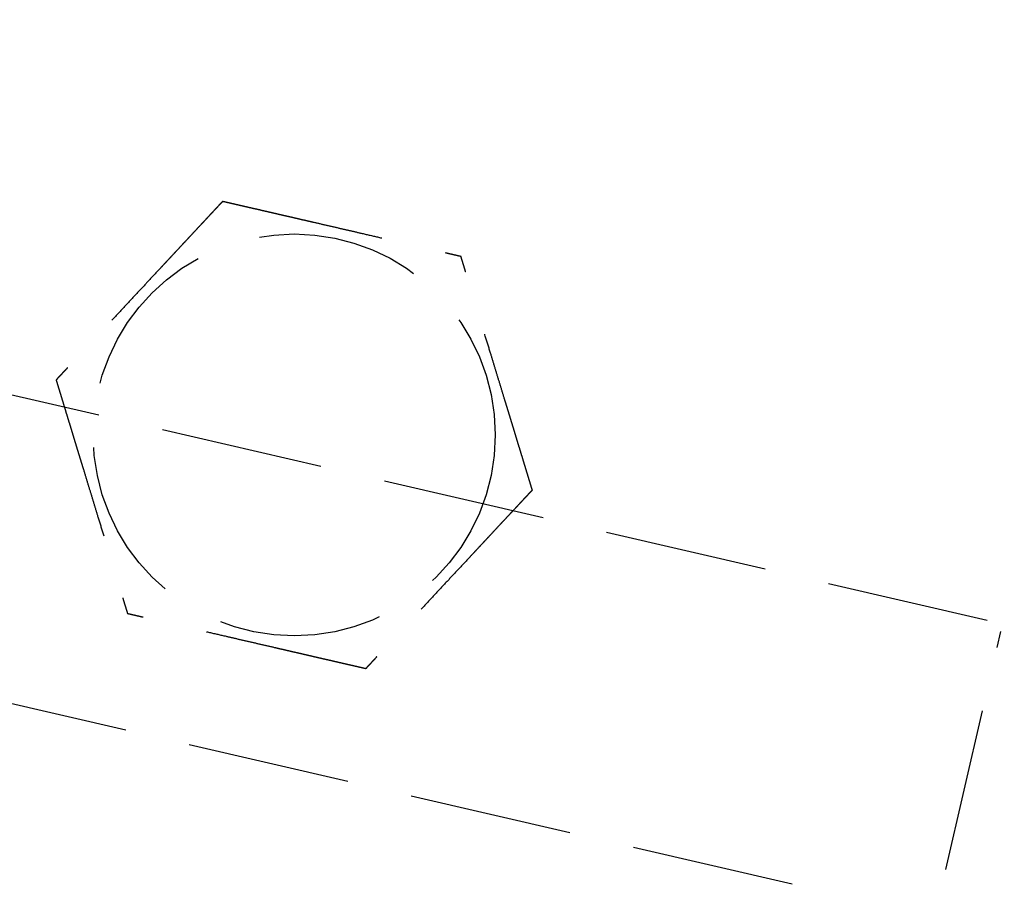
# Model space of a CAD drawing. Header units: millimetres. Extents: x 42975 to 708721, y 118172 to 172014.
# Tile 175 of 256: x 338146 to 338176, y 147740 to 147767. Entities that reach past the tile are written whole.
import ezdxf

# ---------------------------------------------------------------- set-up
doc = ezdxf.new("R2010")
doc.units = ezdxf.units.MM
doc.linetypes.add('ГТО-1 Пунктир', pattern=[7, 5, -2])
doc.layers.add('ГТО-2_Размеры_035', color=2, linetype='Continuous', lineweight=35)
doc.layers.add('ОГОС_Пунктир_025', color=151, linetype='ГТО-1 Пунктир', lineweight=25)

# ---------------------------------------------------------------- blocks, each defined once
blk = doc.blocks.new('ОГСО_Затвор_План')
at = {"layer": 'ОГОС_Пунктир_025'}
for p, q in [((-1051.67, -241), (-1051.67, -128.5)), ((-804.171, -137.499), (-1174.17, -137.499)), ((-804.171, -137.499), (-1174.17, -137.499))]:
    blk.add_line(p, q, dxfattribs=at)
blk.add_lwpolyline([(-877.928, -175.75), (-1127.151, -175.809, -0.414283), (-1137.153, -165.809), (-1137.153, -138.25, -0.414214), (-1127.153, -128.25), (-877.928, -128.25)], format="xyb", dxfattribs=at)
blk.add_circle((-1074.17, -127.499), 6.172, dxfattribs=at)
blk.add_circle((-1074.17, -127.499), 6.172, dxfattribs=at)
for points, knots in [([(-1077.923, -120.999), (-1077.923, -121.001), (-1077.925, -121.003), (-1077.927, -121.007), (-1077.93, -121.012), (-1077.934, -121.018), (-1077.938, -121.026), (-1077.943, -121.035), (-1077.95, -121.046), (-1077.957, -121.059), (-1077.966, -121.074), (-1077.976, -121.091), (-1077.986, -121.109), (-1077.999, -121.131), (-1078.014, -121.157), (-1078.031, -121.187), (-1078.05, -121.219), (-1078.069, -121.253), (-1078.089, -121.288), (-1078.11, -121.324), (-1078.135, -121.367), (-1078.165, -121.419), (-1078.199, -121.478), (-1078.234, -121.538), (-1078.27, -121.6), (-1078.306, -121.664), (-1078.343, -121.728), (-1078.381, -121.793), (-1078.435, -121.887), (-1078.507, -122.011), (-1078.595, -122.164), (-1078.685, -122.319), (-1078.775, -122.476), (-1078.866, -122.633), (-1078.957, -122.792), (-1079.049, -122.951), (-1079.141, -123.11), (-1079.233, -123.269), (-1079.374, -123.513), (-1079.562, -123.839), (-1079.831, -124.305), (-1080.132, -124.827), (-1080.387, -125.267), (-1080.562, -125.571), (-1080.659, -125.739), (-1080.755, -125.905), (-1080.851, -126.071), (-1080.946, -126.235), (-1081.039, -126.398), (-1081.12, -126.538), (-1081.188, -126.655), (-1081.243, -126.751), (-1081.298, -126.845), (-1081.344, -126.924), (-1081.381, -126.989), (-1081.41, -127.04), (-1081.439, -127.09), (-1081.467, -127.138), (-1081.494, -127.185), (-1081.52, -127.229), (-1081.542, -127.268), (-1081.561, -127.301), (-1081.577, -127.328), (-1081.592, -127.354), (-1081.606, -127.378), (-1081.619, -127.401), (-1081.63, -127.42), (-1081.639, -127.436), (-1081.647, -127.449), (-1081.653, -127.461), (-1081.659, -127.471), (-1081.664, -127.48), (-1081.669, -127.487), (-1081.672, -127.493), (-1081.674, -127.496), (-1081.675, -127.498), (-1081.675, -127.499), (-1081.676, -127.499)], [0, 0, 0, 0, 0.004186, 0.008804, 0.014285, 0.021062, 0.029566, 0.04023, 0.053209, 0.068488, 0.085831, 0.105004, 0.125774, 0.147906, 0.181001, 0.216166, 0.253239, 0.292056, 0.332451, 0.374261, 0.417322, 0.483342, 0.551522, 0.621621, 0.693398, 0.766611, 0.84102, 0.916382, 0.992458, 1.167452, 1.344608, 1.523639, 1.704264, 1.886197, 2.069155, 2.252855, 2.437012, 2.621342, 2.805561, 3.279771, 3.752777, 4.418922, 5.086098, 5.279549, 5.472714, 5.66517, 5.856494, 6.046263, 6.234054, 6.419444, 6.531426, 6.641945, 6.750597, 6.856976, 6.916918, 6.975721, 7.033131, 7.088894, 7.142757, 7.194466, 7.243768, 7.276862, 7.308468, 7.338417, 7.366539, 7.392664, 7.416622, 7.433204, 7.448336, 7.461909, 7.473812, 7.483934, 7.492166, 7.498397, 7.502516, 7.504461, 7.505547, 7.505547, 7.505547, 7.505547]), ([(-1077.923, -120.999), (-1077.923, -121.001), (-1077.925, -121.003), (-1077.927, -121.007), (-1077.93, -121.012), (-1077.934, -121.018), (-1077.938, -121.026), (-1077.943, -121.035), (-1077.95, -121.046), (-1077.957, -121.059), (-1077.966, -121.074), (-1077.976, -121.091), (-1077.986, -121.109), (-1077.999, -121.131), (-1078.014, -121.157), (-1078.031, -121.187), (-1078.05, -121.219), (-1078.069, -121.253), (-1078.089, -121.288), (-1078.11, -121.324), (-1078.135, -121.367), (-1078.165, -121.419), (-1078.199, -121.478), (-1078.234, -121.538), (-1078.27, -121.6), (-1078.306, -121.664), (-1078.343, -121.728), (-1078.381, -121.793), (-1078.435, -121.887), (-1078.507, -122.011), (-1078.595, -122.164), (-1078.685, -122.319), (-1078.775, -122.476), (-1078.866, -122.633), (-1078.957, -122.792), (-1079.049, -122.951), (-1079.141, -123.11), (-1079.233, -123.269), (-1079.374, -123.513), (-1079.562, -123.839), (-1079.831, -124.305), (-1080.132, -124.827), (-1080.387, -125.267), (-1080.562, -125.571), (-1080.659, -125.739), (-1080.755, -125.905), (-1080.851, -126.071), (-1080.946, -126.235), (-1081.039, -126.398), (-1081.12, -126.538), (-1081.188, -126.655), (-1081.243, -126.751), (-1081.298, -126.845), (-1081.344, -126.924), (-1081.381, -126.989), (-1081.41, -127.04), (-1081.439, -127.09), (-1081.467, -127.138), (-1081.494, -127.185), (-1081.52, -127.229), (-1081.542, -127.268), (-1081.561, -127.301), (-1081.577, -127.328), (-1081.592, -127.354), (-1081.606, -127.378), (-1081.619, -127.401), (-1081.63, -127.42), (-1081.639, -127.436), (-1081.647, -127.449), (-1081.653, -127.461), (-1081.659, -127.471), (-1081.664, -127.48), (-1081.669, -127.487), (-1081.672, -127.493), (-1081.674, -127.496), (-1081.675, -127.498), (-1081.675, -127.499), (-1081.676, -127.499)], [0, 0, 0, 0, 0.004186, 0.008804, 0.014285, 0.021062, 0.029566, 0.04023, 0.053209, 0.068488, 0.085831, 0.105004, 0.125774, 0.147906, 0.181001, 0.216166, 0.253239, 0.292056, 0.332451, 0.374261, 0.417322, 0.483342, 0.551522, 0.621621, 0.693398, 0.766611, 0.84102, 0.916382, 0.992458, 1.167452, 1.344608, 1.523639, 1.704264, 1.886197, 2.069155, 2.252855, 2.437012, 2.621342, 2.805561, 3.279771, 3.752777, 4.418922, 5.086098, 5.279549, 5.472714, 5.66517, 5.856494, 6.046263, 6.234054, 6.419444, 6.531426, 6.641945, 6.750597, 6.856976, 6.916918, 6.975721, 7.033131, 7.088894, 7.142757, 7.194466, 7.243768, 7.276862, 7.308468, 7.338417, 7.366539, 7.392664, 7.416622, 7.433204, 7.448336, 7.461909, 7.473812, 7.483934, 7.492166, 7.498397, 7.502516, 7.504461, 7.505547, 7.505547, 7.505547, 7.505547]), ([(-1077.923, -120.999), (-1077.922, -120.999), (-1077.919, -120.999), (-1077.915, -120.999), (-1077.91, -120.999), (-1077.905, -120.999), (-1077.899, -120.999), (-1077.891, -120.999), (-1077.881, -120.999), (-1077.87, -120.999), (-1077.857, -120.999), (-1077.842, -120.999), (-1077.826, -120.999), (-1077.809, -120.999), (-1077.79, -120.999), (-1077.768, -120.999), (-1077.741, -120.999), (-1077.71, -120.999), (-1077.678, -120.999), (-1077.644, -120.999), (-1077.609, -120.999), (-1077.573, -120.999), (-1077.535, -120.999), (-1077.49, -120.999), (-1077.437, -120.999), (-1077.376, -120.999), (-1077.313, -120.999), (-1077.249, -120.999), (-1077.183, -120.999), (-1077.117, -120.999), (-1077.05, -120.999), (-1076.981, -120.999), (-1076.881, -120.999), (-1076.749, -120.999), (-1076.584, -120.999), (-1076.417, -120.999), (-1076.248, -120.999), (-1076.079, -120.999), (-1075.909, -120.999), (-1075.737, -120.999), (-1075.566, -120.999), (-1075.394, -120.999), (-1075.222, -120.999), (-1074.98, -120.999), (-1074.669, -120.999), (-1074.29, -120.999), (-1073.911, -120.999), (-1073.485, -120.999), (-1073.012, -120.999), (-1072.622, -120.999), (-1072.363, -120.999), (-1072.235, -120.999), (-1072.108, -120.999), (-1071.981, -120.999), (-1071.855, -120.999), (-1071.729, -120.999), (-1071.605, -120.999), (-1071.483, -120.999), (-1071.374, -120.999), (-1071.28, -120.999), (-1071.201, -120.999), (-1071.122, -120.999), (-1071.045, -120.999), (-1070.979, -120.999), (-1070.923, -120.999), (-1070.877, -120.999), (-1070.832, -120.999), (-1070.789, -120.999), (-1070.747, -120.999), (-1070.707, -120.999), (-1070.668, -120.999), (-1070.634, -120.999), (-1070.605, -120.999), (-1070.581, -120.999), (-1070.558, -120.999), (-1070.536, -120.999), (-1070.516, -120.999), (-1070.498, -120.999), (-1070.481, -120.999), (-1070.467, -120.999), (-1070.455, -120.999), (-1070.445, -120.999), (-1070.436, -120.999), (-1070.429, -120.999), (-1070.424, -120.999), (-1070.42, -120.999), (-1070.418, -120.999), (-1070.418, -120.999), (-1070.417, -120.999)], [0, 0, 0, 0, 0.003645, 0.007566, 0.01204, 0.017343, 0.023752, 0.031543, 0.040993, 0.052264, 0.065302, 0.079955, 0.096068, 0.113488, 0.132062, 0.151634, 0.180994, 0.211959, 0.244418, 0.278261, 0.313376, 0.349653, 0.386981, 0.425249, 0.484863, 0.546213, 0.609126, 0.67343, 0.738954, 0.805525, 0.872972, 0.941123, 1.009805, 1.173351, 1.338694, 1.505627, 1.673942, 1.843431, 2.013887, 2.185103, 2.356869, 2.528979, 2.701226, 2.8734, 3.253796, 3.633187, 4.011942, 4.390425, 4.911078, 5.431731, 5.559867, 5.687803, 5.81535, 5.942319, 6.068521, 6.193767, 6.317868, 6.440634, 6.561877, 6.642693, 6.722516, 6.801133, 6.878331, 6.953896, 7.000474, 7.046161, 7.090798, 7.134226, 7.176284, 7.216813, 7.255653, 7.292644, 7.318036, 7.342284, 7.365288, 7.386943, 7.407149, 7.425803, 7.442802, 7.456039, 7.467883, 7.478242, 7.487027, 7.494147, 7.499513, 7.503033, 7.504638, 7.505536, 7.505536, 7.505536, 7.505536]), ([(-1077.923, -120.999), (-1077.922, -120.999), (-1077.919, -120.999), (-1077.915, -120.999), (-1077.91, -120.999), (-1077.905, -120.999), (-1077.899, -120.999), (-1077.891, -120.999), (-1077.881, -120.999), (-1077.87, -120.999), (-1077.857, -120.999), (-1077.842, -120.999), (-1077.826, -120.999), (-1077.809, -120.999), (-1077.79, -120.999), (-1077.768, -120.999), (-1077.741, -120.999), (-1077.71, -120.999), (-1077.678, -120.999), (-1077.644, -120.999), (-1077.609, -120.999), (-1077.573, -120.999), (-1077.535, -120.999), (-1077.49, -120.999), (-1077.437, -120.999), (-1077.376, -120.999), (-1077.313, -120.999), (-1077.249, -120.999), (-1077.183, -120.999), (-1077.117, -120.999), (-1077.05, -120.999), (-1076.981, -120.999), (-1076.881, -120.999), (-1076.749, -120.999), (-1076.584, -120.999), (-1076.417, -120.999), (-1076.248, -120.999), (-1076.079, -120.999), (-1075.909, -120.999), (-1075.737, -120.999), (-1075.566, -120.999), (-1075.394, -120.999), (-1075.222, -120.999), (-1074.98, -120.999), (-1074.669, -120.999), (-1074.29, -120.999), (-1073.911, -120.999), (-1073.485, -120.999), (-1073.012, -120.999), (-1072.622, -120.999), (-1072.363, -120.999), (-1072.235, -120.999), (-1072.108, -120.999), (-1071.981, -120.999), (-1071.855, -120.999), (-1071.729, -120.999), (-1071.605, -120.999), (-1071.483, -120.999), (-1071.374, -120.999), (-1071.28, -120.999), (-1071.201, -120.999), (-1071.122, -120.999), (-1071.045, -120.999), (-1070.979, -120.999), (-1070.923, -120.999), (-1070.877, -120.999), (-1070.832, -120.999), (-1070.789, -120.999), (-1070.747, -120.999), (-1070.707, -120.999), (-1070.668, -120.999), (-1070.634, -120.999), (-1070.605, -120.999), (-1070.581, -120.999), (-1070.558, -120.999), (-1070.536, -120.999), (-1070.516, -120.999), (-1070.498, -120.999), (-1070.481, -120.999), (-1070.467, -120.999), (-1070.455, -120.999), (-1070.445, -120.999), (-1070.436, -120.999), (-1070.429, -120.999), (-1070.424, -120.999), (-1070.42, -120.999), (-1070.418, -120.999), (-1070.418, -120.999), (-1070.417, -120.999)], [0, 0, 0, 0, 0.003645, 0.007566, 0.01204, 0.017343, 0.023752, 0.031543, 0.040993, 0.052264, 0.065302, 0.079955, 0.096068, 0.113488, 0.132062, 0.151634, 0.180994, 0.211959, 0.244418, 0.278261, 0.313376, 0.349653, 0.386981, 0.425249, 0.484863, 0.546213, 0.609126, 0.67343, 0.738954, 0.805525, 0.872972, 0.941123, 1.009805, 1.173351, 1.338694, 1.505627, 1.673942, 1.843431, 2.013887, 2.185103, 2.356869, 2.528979, 2.701226, 2.8734, 3.253796, 3.633187, 4.011942, 4.390425, 4.911078, 5.431731, 5.559867, 5.687803, 5.81535, 5.942319, 6.068521, 6.193767, 6.317868, 6.440634, 6.561877, 6.642693, 6.722516, 6.801133, 6.878331, 6.953896, 7.000474, 7.046161, 7.090798, 7.134226, 7.176284, 7.216813, 7.255653, 7.292644, 7.318036, 7.342284, 7.365288, 7.386943, 7.407149, 7.425803, 7.442802, 7.456039, 7.467883, 7.478242, 7.487027, 7.494147, 7.499513, 7.503033, 7.504638, 7.505536, 7.505536, 7.505536, 7.505536]), ([(-1066.664, -127.499), (-1066.665, -127.498), (-1066.666, -127.496), (-1066.668, -127.493), (-1066.671, -127.489), (-1066.673, -127.484), (-1066.677, -127.478), (-1066.681, -127.472), (-1066.685, -127.463), (-1066.691, -127.454), (-1066.697, -127.442), (-1066.705, -127.43), (-1066.713, -127.416), (-1066.721, -127.401), (-1066.731, -127.385), (-1066.743, -127.364), (-1066.757, -127.338), (-1066.775, -127.307), (-1066.794, -127.275), (-1066.814, -127.241), (-1066.834, -127.205), (-1066.855, -127.169), (-1066.88, -127.126), (-1066.907, -127.079), (-1066.938, -127.026), (-1066.969, -126.971), (-1067.001, -126.916), (-1067.034, -126.859), (-1067.067, -126.801), (-1067.101, -126.743), (-1067.135, -126.684), (-1067.185, -126.597), (-1067.251, -126.483), (-1067.334, -126.34), (-1067.418, -126.195), (-1067.502, -126.049), (-1067.586, -125.903), (-1067.672, -125.755), (-1067.757, -125.607), (-1067.843, -125.458), (-1067.929, -125.309), (-1068.015, -125.16), (-1068.136, -124.951), (-1068.291, -124.682), (-1068.481, -124.353), (-1068.67, -124.025), (-1068.883, -123.656), (-1069.12, -123.246), (-1069.318, -122.904), (-1069.452, -122.671), (-1069.524, -122.546), (-1069.596, -122.422), (-1069.667, -122.299), (-1069.738, -122.176), (-1069.808, -122.055), (-1069.877, -121.935), (-1069.936, -121.833), (-1069.986, -121.747), (-1070.026, -121.678), (-1070.065, -121.61), (-1070.103, -121.543), (-1070.137, -121.485), (-1070.165, -121.437), (-1070.187, -121.397), (-1070.21, -121.359), (-1070.231, -121.321), (-1070.252, -121.285), (-1070.273, -121.25), (-1070.292, -121.216), (-1070.31, -121.186), (-1070.325, -121.159), (-1070.339, -121.134), (-1070.352, -121.112), (-1070.364, -121.091), (-1070.376, -121.072), (-1070.385, -121.056), (-1070.392, -121.043), (-1070.398, -121.032), (-1070.403, -121.023), (-1070.408, -121.016), (-1070.411, -121.01), (-1070.414, -121.005), (-1070.416, -121.002), (-1070.417, -121), (-1070.417, -121), (-1070.417, -120.999)], [0, 0, 0, 0, 0.003644, 0.007564, 0.012037, 0.01734, 0.023749, 0.03154, 0.040991, 0.052264, 0.065305, 0.079961, 0.096077, 0.1135, 0.132076, 0.151651, 0.185339, 0.2211, 0.258771, 0.298185, 0.339178, 0.381585, 0.42524, 0.484854, 0.546203, 0.609116, 0.673422, 0.738947, 0.805521, 0.872971, 0.941124, 1.009809, 1.17336, 1.338707, 1.505643, 1.67396, 1.843451, 2.013908, 2.185124, 2.356891, 2.529001, 2.701248, 2.873423, 3.253813, 3.633201, 4.011952, 4.390432, 4.911083, 5.431733, 5.575876, 5.719735, 5.863043, 6.005529, 6.146926, 6.286963, 6.425372, 6.561883, 6.642702, 6.722528, 6.801147, 6.878346, 6.95391, 7.000484, 7.046167, 7.0908, 7.134224, 7.176279, 7.216806, 7.255645, 7.292636, 7.322156, 7.350097, 7.376295, 7.400589, 7.422816, 7.442813, 7.456047, 7.467887, 7.478243, 7.487025, 7.494143, 7.499508, 7.503029, 7.504637, 7.505539, 7.505539, 7.505539, 7.505539]), ([(-1066.664, -127.499), (-1066.665, -127.498), (-1066.666, -127.496), (-1066.668, -127.493), (-1066.671, -127.489), (-1066.673, -127.484), (-1066.677, -127.478), (-1066.681, -127.472), (-1066.685, -127.463), (-1066.691, -127.454), (-1066.697, -127.442), (-1066.705, -127.43), (-1066.713, -127.416), (-1066.721, -127.401), (-1066.731, -127.385), (-1066.743, -127.364), (-1066.757, -127.338), (-1066.775, -127.307), (-1066.794, -127.275), (-1066.814, -127.241), (-1066.834, -127.205), (-1066.855, -127.169), (-1066.88, -127.126), (-1066.907, -127.079), (-1066.938, -127.026), (-1066.969, -126.971), (-1067.001, -126.916), (-1067.034, -126.859), (-1067.067, -126.801), (-1067.101, -126.743), (-1067.135, -126.684), (-1067.185, -126.597), (-1067.251, -126.483), (-1067.334, -126.34), (-1067.418, -126.195), (-1067.502, -126.049), (-1067.586, -125.903), (-1067.672, -125.755), (-1067.757, -125.607), (-1067.843, -125.458), (-1067.929, -125.309), (-1068.015, -125.16), (-1068.136, -124.951), (-1068.291, -124.682), (-1068.481, -124.353), (-1068.67, -124.025), (-1068.883, -123.656), (-1069.12, -123.246), (-1069.318, -122.904), (-1069.452, -122.671), (-1069.524, -122.546), (-1069.596, -122.422), (-1069.667, -122.299), (-1069.738, -122.176), (-1069.808, -122.055), (-1069.877, -121.935), (-1069.936, -121.833), (-1069.986, -121.747), (-1070.026, -121.678), (-1070.065, -121.61), (-1070.103, -121.543), (-1070.137, -121.485), (-1070.165, -121.437), (-1070.187, -121.397), (-1070.21, -121.359), (-1070.231, -121.321), (-1070.252, -121.285), (-1070.273, -121.25), (-1070.292, -121.216), (-1070.31, -121.186), (-1070.325, -121.159), (-1070.339, -121.134), (-1070.352, -121.112), (-1070.364, -121.091), (-1070.376, -121.072), (-1070.385, -121.056), (-1070.392, -121.043), (-1070.398, -121.032), (-1070.403, -121.023), (-1070.408, -121.016), (-1070.411, -121.01), (-1070.414, -121.005), (-1070.416, -121.002), (-1070.417, -121), (-1070.417, -121), (-1070.417, -120.999)], [0, 0, 0, 0, 0.003644, 0.007564, 0.012037, 0.01734, 0.023749, 0.03154, 0.040991, 0.052264, 0.065305, 0.079961, 0.096077, 0.1135, 0.132076, 0.151651, 0.185339, 0.2211, 0.258771, 0.298185, 0.339178, 0.381585, 0.42524, 0.484854, 0.546203, 0.609116, 0.673422, 0.738947, 0.805521, 0.872971, 0.941124, 1.009809, 1.17336, 1.338707, 1.505643, 1.67396, 1.843451, 2.013908, 2.185124, 2.356891, 2.529001, 2.701248, 2.873423, 3.253813, 3.633201, 4.011952, 4.390432, 4.911083, 5.431733, 5.575876, 5.719735, 5.863043, 6.005529, 6.146926, 6.286963, 6.425372, 6.561883, 6.642702, 6.722528, 6.801147, 6.878346, 6.95391, 7.000484, 7.046167, 7.0908, 7.134224, 7.176279, 7.216806, 7.255645, 7.292636, 7.322156, 7.350097, 7.376295, 7.400589, 7.422816, 7.442813, 7.456047, 7.467887, 7.478243, 7.487025, 7.494143, 7.499508, 7.503029, 7.504637, 7.505539, 7.505539, 7.505539, 7.505539]), ([(-1081.676, -127.499), (-1081.675, -127.5), (-1081.674, -127.503), (-1081.672, -127.506), (-1081.669, -127.51), (-1081.667, -127.515), (-1081.663, -127.52), (-1081.659, -127.527), (-1081.655, -127.535), (-1081.649, -127.545), (-1081.643, -127.556), (-1081.635, -127.569), (-1081.627, -127.583), (-1081.619, -127.598), (-1081.609, -127.614), (-1081.597, -127.635), (-1081.583, -127.66), (-1081.565, -127.691), (-1081.546, -127.724), (-1081.526, -127.758), (-1081.506, -127.793), (-1081.485, -127.83), (-1081.46, -127.872), (-1081.433, -127.92), (-1081.402, -127.973), (-1081.371, -128.027), (-1081.339, -128.083), (-1081.306, -128.14), (-1081.273, -128.197), (-1081.239, -128.256), (-1081.205, -128.315), (-1081.155, -128.401), (-1081.089, -128.516), (-1081.006, -128.659), (-1080.922, -128.804), (-1080.838, -128.949), (-1080.754, -129.096), (-1080.668, -129.244), (-1080.583, -129.392), (-1080.497, -129.541), (-1080.411, -129.69), (-1080.325, -129.839), (-1080.204, -130.048), (-1080.049, -130.317), (-1079.859, -130.646), (-1079.67, -130.974), (-1079.457, -131.343), (-1079.22, -131.752), (-1079.022, -132.095), (-1078.888, -132.328), (-1078.816, -132.453), (-1078.744, -132.577), (-1078.673, -132.7), (-1078.602, -132.822), (-1078.532, -132.944), (-1078.463, -133.063), (-1078.404, -133.166), (-1078.354, -133.252), (-1078.314, -133.321), (-1078.275, -133.389), (-1078.237, -133.456), (-1078.203, -133.513), (-1078.175, -133.562), (-1078.153, -133.601), (-1078.13, -133.64), (-1078.109, -133.677), (-1078.088, -133.714), (-1078.067, -133.749), (-1078.048, -133.782), (-1078.03, -133.813), (-1078.015, -133.84), (-1078.001, -133.864), (-1077.988, -133.887), (-1077.976, -133.908), (-1077.964, -133.927), (-1077.955, -133.943), (-1077.948, -133.956), (-1077.942, -133.966), (-1077.937, -133.975), (-1077.932, -133.983), (-1077.929, -133.989), (-1077.926, -133.994), (-1077.924, -133.997), (-1077.923, -133.998), (-1077.923, -133.999), (-1077.923, -133.999)], [0, 0, 0, 0, 0.003643, 0.007563, 0.012036, 0.017339, 0.023748, 0.03154, 0.040991, 0.052265, 0.065307, 0.079964, 0.096081, 0.113506, 0.132083, 0.151658, 0.185346, 0.221107, 0.258777, 0.29819, 0.339181, 0.381586, 0.42524, 0.484853, 0.546201, 0.609115, 0.67342, 0.738946, 0.80552, 0.87297, 0.941124, 1.009809, 1.173359, 1.338704, 1.505638, 1.673953, 1.843441, 2.013896, 2.185109, 2.356873, 2.528981, 2.701225, 2.873397, 3.253789, 3.633178, 4.011932, 4.390414, 4.911074, 5.431733, 5.575876, 5.719735, 5.863043, 6.005529, 6.146926, 6.286963, 6.425372, 6.561883, 6.642702, 6.722527, 6.801147, 6.878345, 6.95391, 7.000484, 7.046167, 7.090801, 7.134225, 7.17628, 7.216807, 7.255645, 7.292636, 7.322156, 7.350096, 7.376294, 7.400588, 7.422815, 7.442813, 7.456048, 7.46789, 7.478247, 7.48703, 7.494149, 7.499515, 7.503037, 7.504645, 7.505547, 7.505547, 7.505547, 7.505547]), ([(-1081.676, -127.499), (-1081.675, -127.5), (-1081.674, -127.503), (-1081.672, -127.506), (-1081.669, -127.51), (-1081.667, -127.515), (-1081.663, -127.52), (-1081.659, -127.527), (-1081.655, -127.535), (-1081.649, -127.545), (-1081.643, -127.556), (-1081.635, -127.569), (-1081.627, -127.583), (-1081.619, -127.598), (-1081.609, -127.614), (-1081.597, -127.635), (-1081.583, -127.66), (-1081.565, -127.691), (-1081.546, -127.724), (-1081.526, -127.758), (-1081.506, -127.793), (-1081.485, -127.83), (-1081.46, -127.872), (-1081.433, -127.92), (-1081.402, -127.973), (-1081.371, -128.027), (-1081.339, -128.083), (-1081.306, -128.14), (-1081.273, -128.197), (-1081.239, -128.256), (-1081.205, -128.315), (-1081.155, -128.401), (-1081.089, -128.516), (-1081.006, -128.659), (-1080.922, -128.804), (-1080.838, -128.949), (-1080.754, -129.096), (-1080.668, -129.244), (-1080.583, -129.392), (-1080.497, -129.541), (-1080.411, -129.69), (-1080.325, -129.839), (-1080.204, -130.048), (-1080.049, -130.317), (-1079.859, -130.646), (-1079.67, -130.974), (-1079.457, -131.343), (-1079.22, -131.752), (-1079.022, -132.095), (-1078.888, -132.328), (-1078.816, -132.453), (-1078.744, -132.577), (-1078.673, -132.7), (-1078.602, -132.822), (-1078.532, -132.944), (-1078.463, -133.063), (-1078.404, -133.166), (-1078.354, -133.252), (-1078.314, -133.321), (-1078.275, -133.389), (-1078.237, -133.456), (-1078.203, -133.513), (-1078.175, -133.562), (-1078.153, -133.601), (-1078.13, -133.64), (-1078.109, -133.677), (-1078.088, -133.714), (-1078.067, -133.749), (-1078.048, -133.782), (-1078.03, -133.813), (-1078.015, -133.84), (-1078.001, -133.864), (-1077.988, -133.887), (-1077.976, -133.908), (-1077.964, -133.927), (-1077.955, -133.943), (-1077.948, -133.956), (-1077.942, -133.966), (-1077.937, -133.975), (-1077.932, -133.983), (-1077.929, -133.989), (-1077.926, -133.994), (-1077.924, -133.997), (-1077.923, -133.998), (-1077.923, -133.999), (-1077.923, -133.999)], [0, 0, 0, 0, 0.003643, 0.007563, 0.012036, 0.017339, 0.023748, 0.03154, 0.040991, 0.052265, 0.065307, 0.079964, 0.096081, 0.113506, 0.132083, 0.151658, 0.185346, 0.221107, 0.258777, 0.29819, 0.339181, 0.381586, 0.42524, 0.484853, 0.546201, 0.609115, 0.67342, 0.738946, 0.80552, 0.87297, 0.941124, 1.009809, 1.173359, 1.338704, 1.505638, 1.673953, 1.843441, 2.013896, 2.185109, 2.356873, 2.528981, 2.701225, 2.873397, 3.253789, 3.633178, 4.011932, 4.390414, 4.911074, 5.431733, 5.575876, 5.719735, 5.863043, 6.005529, 6.146926, 6.286963, 6.425372, 6.561883, 6.642702, 6.722527, 6.801147, 6.878345, 6.95391, 7.000484, 7.046167, 7.090801, 7.134225, 7.17628, 7.216807, 7.255645, 7.292636, 7.322156, 7.350096, 7.376294, 7.400588, 7.422815, 7.442813, 7.456048, 7.46789, 7.478247, 7.48703, 7.494149, 7.499515, 7.503037, 7.504645, 7.505547, 7.505547, 7.505547, 7.505547]), ([(-1066.664, -127.499), (-1066.665, -127.501), (-1066.667, -127.503), (-1066.669, -127.507), (-1066.672, -127.512), (-1066.675, -127.518), (-1066.68, -127.526), (-1066.685, -127.535), (-1066.691, -127.546), (-1066.699, -127.559), (-1066.708, -127.574), (-1066.717, -127.591), (-1066.728, -127.609), (-1066.74, -127.631), (-1066.755, -127.657), (-1066.773, -127.687), (-1066.791, -127.719), (-1066.811, -127.753), (-1066.831, -127.788), (-1066.852, -127.824), (-1066.877, -127.867), (-1066.906, -127.919), (-1066.941, -127.978), (-1066.976, -128.038), (-1067.011, -128.1), (-1067.048, -128.164), (-1067.085, -128.228), (-1067.123, -128.293), (-1067.177, -128.387), (-1067.249, -128.511), (-1067.337, -128.664), (-1067.427, -128.819), (-1067.517, -128.976), (-1067.608, -129.133), (-1067.699, -129.291), (-1067.791, -129.45), (-1067.883, -129.61), (-1067.975, -129.769), (-1068.116, -130.013), (-1068.304, -130.339), (-1068.573, -130.805), (-1068.874, -131.327), (-1069.129, -131.767), (-1069.304, -132.071), (-1069.401, -132.239), (-1069.497, -132.405), (-1069.592, -132.571), (-1069.687, -132.735), (-1069.781, -132.897), (-1069.862, -133.038), (-1069.93, -133.155), (-1069.985, -133.251), (-1070.039, -133.345), (-1070.085, -133.424), (-1070.123, -133.489), (-1070.152, -133.54), (-1070.181, -133.59), (-1070.209, -133.638), (-1070.235, -133.685), (-1070.261, -133.729), (-1070.284, -133.768), (-1070.303, -133.801), (-1070.318, -133.828), (-1070.333, -133.854), (-1070.347, -133.878), (-1070.36, -133.901), (-1070.372, -133.921), (-1070.382, -133.938), (-1070.39, -133.953), (-1070.398, -133.965), (-1070.404, -133.976), (-1070.409, -133.985), (-1070.413, -133.992), (-1070.415, -133.996), (-1070.417, -133.998), (-1070.417, -133.999), (-1070.417, -133.999)], [0, 0, 0, 0, 0.004184, 0.0088, 0.01428, 0.021056, 0.029559, 0.040222, 0.053202, 0.068482, 0.085826, 0.105001, 0.125773, 0.147906, 0.181002, 0.216168, 0.253241, 0.292057, 0.332452, 0.374262, 0.417322, 0.483339, 0.551516, 0.621612, 0.693385, 0.766595, 0.841, 0.91636, 0.992432, 1.167428, 1.344585, 1.523619, 1.704246, 1.886183, 2.069144, 2.252846, 2.437006, 2.621339, 2.805561, 3.279768, 3.75277, 4.418915, 5.08609, 5.279539, 5.4727, 5.665153, 5.856474, 6.04624, 6.234029, 6.419418, 6.531405, 6.64193, 6.750586, 6.856968, 6.916911, 6.975714, 7.033124, 7.088888, 7.142752, 7.194464, 7.243768, 7.276864, 7.308473, 7.338423, 7.366546, 7.392669, 7.416622, 7.43545, 7.452363, 7.467199, 7.479793, 7.489982, 7.497602, 7.50249, 7.504444, 7.505539, 7.505539, 7.505539, 7.505539]), ([(-1066.664, -127.499), (-1066.665, -127.501), (-1066.667, -127.503), (-1066.669, -127.507), (-1066.672, -127.512), (-1066.675, -127.518), (-1066.68, -127.526), (-1066.685, -127.535), (-1066.691, -127.546), (-1066.699, -127.559), (-1066.708, -127.574), (-1066.717, -127.591), (-1066.728, -127.609), (-1066.74, -127.631), (-1066.755, -127.657), (-1066.773, -127.687), (-1066.791, -127.719), (-1066.811, -127.753), (-1066.831, -127.788), (-1066.852, -127.824), (-1066.877, -127.867), (-1066.906, -127.919), (-1066.941, -127.978), (-1066.976, -128.038), (-1067.011, -128.1), (-1067.048, -128.164), (-1067.085, -128.228), (-1067.123, -128.293), (-1067.177, -128.387), (-1067.249, -128.511), (-1067.337, -128.664), (-1067.427, -128.819), (-1067.517, -128.976), (-1067.608, -129.133), (-1067.699, -129.291), (-1067.791, -129.45), (-1067.883, -129.61), (-1067.975, -129.769), (-1068.116, -130.013), (-1068.304, -130.339), (-1068.573, -130.805), (-1068.874, -131.327), (-1069.129, -131.767), (-1069.304, -132.071), (-1069.401, -132.239), (-1069.497, -132.405), (-1069.592, -132.571), (-1069.687, -132.735), (-1069.781, -132.897), (-1069.862, -133.038), (-1069.93, -133.155), (-1069.985, -133.251), (-1070.039, -133.345), (-1070.085, -133.424), (-1070.123, -133.489), (-1070.152, -133.54), (-1070.181, -133.59), (-1070.209, -133.638), (-1070.235, -133.685), (-1070.261, -133.729), (-1070.284, -133.768), (-1070.303, -133.801), (-1070.318, -133.828), (-1070.333, -133.854), (-1070.347, -133.878), (-1070.36, -133.901), (-1070.372, -133.921), (-1070.382, -133.938), (-1070.39, -133.953), (-1070.398, -133.965), (-1070.404, -133.976), (-1070.409, -133.985), (-1070.413, -133.992), (-1070.415, -133.996), (-1070.417, -133.998), (-1070.417, -133.999), (-1070.417, -133.999)], [0, 0, 0, 0, 0.004184, 0.0088, 0.01428, 0.021056, 0.029559, 0.040222, 0.053202, 0.068482, 0.085826, 0.105001, 0.125773, 0.147906, 0.181002, 0.216168, 0.253241, 0.292057, 0.332452, 0.374262, 0.417322, 0.483339, 0.551516, 0.621612, 0.693385, 0.766595, 0.841, 0.91636, 0.992432, 1.167428, 1.344585, 1.523619, 1.704246, 1.886183, 2.069144, 2.252846, 2.437006, 2.621339, 2.805561, 3.279768, 3.75277, 4.418915, 5.08609, 5.279539, 5.4727, 5.665153, 5.856474, 6.04624, 6.234029, 6.419418, 6.531405, 6.64193, 6.750586, 6.856968, 6.916911, 6.975714, 7.033124, 7.088888, 7.142752, 7.194464, 7.243768, 7.276864, 7.308473, 7.338423, 7.366546, 7.392669, 7.416622, 7.43545, 7.452363, 7.467199, 7.479793, 7.489982, 7.497602, 7.50249, 7.504444, 7.505539, 7.505539, 7.505539, 7.505539]), ([(-1070.417, -133.999), (-1070.418, -133.999), (-1070.421, -133.999), (-1070.425, -133.999), (-1070.43, -133.999), (-1070.435, -133.999), (-1070.441, -133.999), (-1070.449, -133.999), (-1070.459, -133.999), (-1070.47, -133.999), (-1070.483, -133.999), (-1070.498, -133.999), (-1070.514, -133.999), (-1070.531, -133.999), (-1070.55, -133.999), (-1070.572, -133.999), (-1070.599, -133.999), (-1070.63, -133.999), (-1070.662, -133.999), (-1070.696, -133.999), (-1070.731, -133.999), (-1070.767, -133.999), (-1070.805, -133.999), (-1070.85, -133.999), (-1070.903, -133.999), (-1070.964, -133.999), (-1071.027, -133.999), (-1071.091, -133.999), (-1071.157, -133.999), (-1071.223, -133.999), (-1071.29, -133.999), (-1071.359, -133.999), (-1071.459, -133.999), (-1071.591, -133.999), (-1071.756, -133.999), (-1071.923, -133.999), (-1072.092, -133.999), (-1072.261, -133.999), (-1072.431, -133.999), (-1072.603, -133.999), (-1072.774, -133.999), (-1072.946, -133.999), (-1073.118, -133.999), (-1073.36, -133.999), (-1073.671, -133.999), (-1074.05, -133.999), (-1074.429, -133.999), (-1074.855, -133.999), (-1075.328, -133.999), (-1075.718, -133.999), (-1075.977, -133.999), (-1076.105, -133.999), (-1076.232, -133.999), (-1076.359, -133.999), (-1076.485, -133.999), (-1076.611, -133.999), (-1076.735, -133.999), (-1076.857, -133.999), (-1076.966, -133.999), (-1077.06, -133.999), (-1077.139, -133.999), (-1077.218, -133.999), (-1077.295, -133.999), (-1077.361, -133.999), (-1077.417, -133.999), (-1077.463, -133.999), (-1077.508, -133.999), (-1077.551, -133.999), (-1077.593, -133.999), (-1077.633, -133.999), (-1077.672, -133.999), (-1077.706, -133.999), (-1077.735, -133.999), (-1077.759, -133.999), (-1077.782, -133.999), (-1077.804, -133.999), (-1077.824, -133.999), (-1077.842, -133.999), (-1077.859, -133.999), (-1077.873, -133.999), (-1077.885, -133.999), (-1077.895, -133.999), (-1077.904, -133.999), (-1077.911, -133.999), (-1077.916, -133.999), (-1077.92, -133.999), (-1077.922, -133.999), (-1077.922, -133.999), (-1077.923, -133.999)], [0, 0, 0, 0, 0.003647, 0.007571, 0.012047, 0.017353, 0.023764, 0.031557, 0.041008, 0.052279, 0.065318, 0.079971, 0.096085, 0.113504, 0.132077, 0.151649, 0.181007, 0.21197, 0.244428, 0.278268, 0.313382, 0.349657, 0.386983, 0.425249, 0.484864, 0.546215, 0.609129, 0.673435, 0.73896, 0.805534, 0.872982, 0.941135, 1.00982, 1.173367, 1.338711, 1.505645, 1.67396, 1.843449, 2.013905, 2.18512, 2.356886, 2.528996, 2.701241, 2.873415, 3.253806, 3.633194, 4.011945, 4.390425, 4.911085, 5.431746, 5.559882, 5.687818, 5.815365, 5.942334, 6.068536, 6.193782, 6.317882, 6.440649, 6.561892, 6.642708, 6.722531, 6.801149, 6.878346, 6.953911, 7.000488, 7.046175, 7.090812, 7.13424, 7.176298, 7.216827, 7.255667, 7.292659, 7.318051, 7.342301, 7.365304, 7.38696, 7.407166, 7.425819, 7.442817, 7.456052, 7.467893, 7.47825, 7.487032, 7.49415, 7.499514, 7.503033, 7.504638, 7.505536, 7.505536, 7.505536, 7.505536]), ([(-1070.417, -133.999), (-1070.418, -133.999), (-1070.421, -133.999), (-1070.425, -133.999), (-1070.43, -133.999), (-1070.435, -133.999), (-1070.441, -133.999), (-1070.449, -133.999), (-1070.459, -133.999), (-1070.47, -133.999), (-1070.483, -133.999), (-1070.498, -133.999), (-1070.514, -133.999), (-1070.531, -133.999), (-1070.55, -133.999), (-1070.572, -133.999), (-1070.599, -133.999), (-1070.63, -133.999), (-1070.662, -133.999), (-1070.696, -133.999), (-1070.731, -133.999), (-1070.767, -133.999), (-1070.805, -133.999), (-1070.85, -133.999), (-1070.903, -133.999), (-1070.964, -133.999), (-1071.027, -133.999), (-1071.091, -133.999), (-1071.157, -133.999), (-1071.223, -133.999), (-1071.29, -133.999), (-1071.359, -133.999), (-1071.459, -133.999), (-1071.591, -133.999), (-1071.756, -133.999), (-1071.923, -133.999), (-1072.092, -133.999), (-1072.261, -133.999), (-1072.431, -133.999), (-1072.603, -133.999), (-1072.774, -133.999), (-1072.946, -133.999), (-1073.118, -133.999), (-1073.36, -133.999), (-1073.671, -133.999), (-1074.05, -133.999), (-1074.429, -133.999), (-1074.855, -133.999), (-1075.328, -133.999), (-1075.718, -133.999), (-1075.977, -133.999), (-1076.105, -133.999), (-1076.232, -133.999), (-1076.359, -133.999), (-1076.485, -133.999), (-1076.611, -133.999), (-1076.735, -133.999), (-1076.857, -133.999), (-1076.966, -133.999), (-1077.06, -133.999), (-1077.139, -133.999), (-1077.218, -133.999), (-1077.295, -133.999), (-1077.361, -133.999), (-1077.417, -133.999), (-1077.463, -133.999), (-1077.508, -133.999), (-1077.551, -133.999), (-1077.593, -133.999), (-1077.633, -133.999), (-1077.672, -133.999), (-1077.706, -133.999), (-1077.735, -133.999), (-1077.759, -133.999), (-1077.782, -133.999), (-1077.804, -133.999), (-1077.824, -133.999), (-1077.842, -133.999), (-1077.859, -133.999), (-1077.873, -133.999), (-1077.885, -133.999), (-1077.895, -133.999), (-1077.904, -133.999), (-1077.911, -133.999), (-1077.916, -133.999), (-1077.92, -133.999), (-1077.922, -133.999), (-1077.922, -133.999), (-1077.923, -133.999)], [0, 0, 0, 0, 0.003647, 0.007571, 0.012047, 0.017353, 0.023764, 0.031557, 0.041008, 0.052279, 0.065318, 0.079971, 0.096085, 0.113504, 0.132077, 0.151649, 0.181007, 0.21197, 0.244428, 0.278268, 0.313382, 0.349657, 0.386983, 0.425249, 0.484864, 0.546215, 0.609129, 0.673435, 0.73896, 0.805534, 0.872982, 0.941135, 1.00982, 1.173367, 1.338711, 1.505645, 1.67396, 1.843449, 2.013905, 2.18512, 2.356886, 2.528996, 2.701241, 2.873415, 3.253806, 3.633194, 4.011945, 4.390425, 4.911085, 5.431746, 5.559882, 5.687818, 5.815365, 5.942334, 6.068536, 6.193782, 6.317882, 6.440649, 6.561892, 6.642708, 6.722531, 6.801149, 6.878346, 6.953911, 7.000488, 7.046175, 7.090812, 7.13424, 7.176298, 7.216827, 7.255667, 7.292659, 7.318051, 7.342301, 7.365304, 7.38696, 7.407166, 7.425819, 7.442817, 7.456052, 7.467893, 7.47825, 7.487032, 7.49415, 7.499514, 7.503033, 7.504638, 7.505536, 7.505536, 7.505536, 7.505536])]:
    blk.add_open_spline(points, degree=3, knots=knots, dxfattribs=at)
blk = doc.blocks.new('A$C1AA538EC')
at = {"layer": 'ГТО-2_Размеры_035', "rotation": 346.9999999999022}
blk.add_blockref('ОГСО_Затвор_План', (-6044.682, -11100.099), dxfattribs=at)

msp = doc.modelspace()

# ---------------------------------------------------------------- block references
at = {"layer": 'ГТО-2_Размеры_035'}
msp.add_blockref('A$C1AA538EC', (345274.631, 158737.105), dxfattribs=at)

doc.saveas('drawing.dxf')
